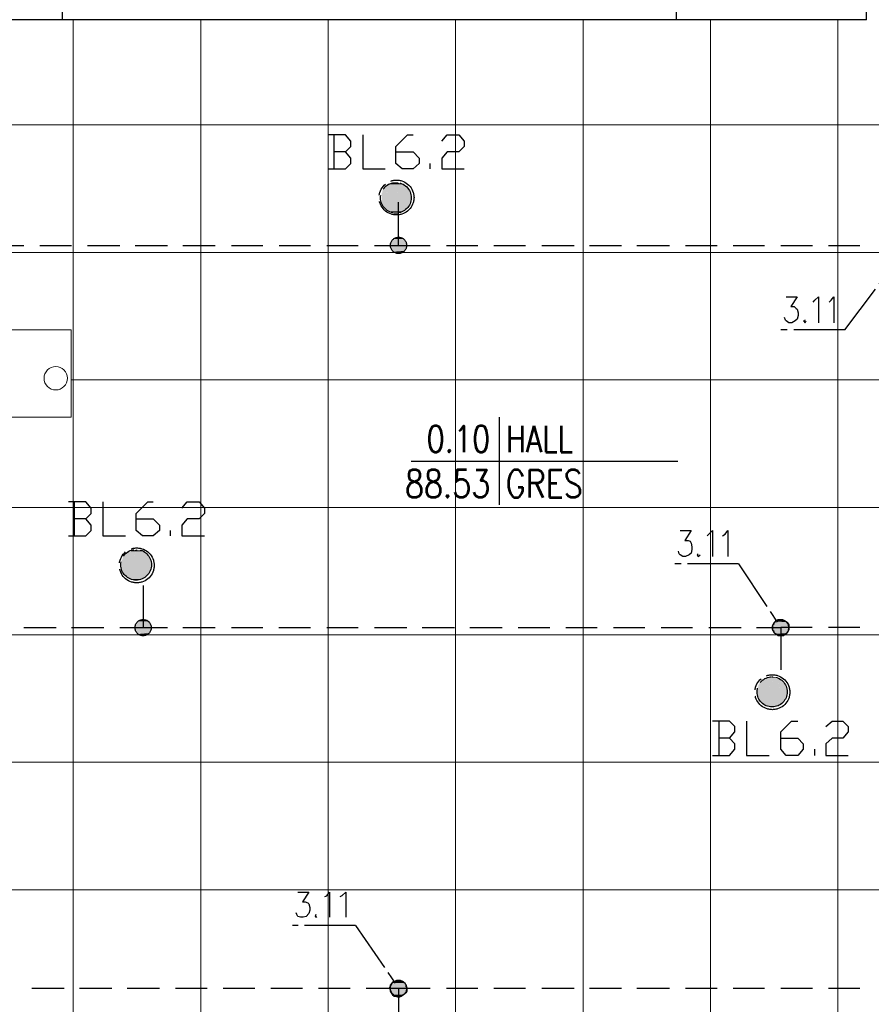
# Model space of a CAD drawing. Header units: millimetres. Extents: x 282377 to 1404227, y -783705 to 1038705.
# Tile 196 of 243: x 385786 to 386187, y 7533 to 7997. Entities that reach past the tile are written whole.
import ezdxf
from ezdxf.enums import TextEntityAlignment as Align

# ---------------------------------------------------------------- set-up
doc = ezdxf.new("R2010")
doc.units = ezdxf.units.MM
doc.linetypes.add('ACAD_ISO08W100', pattern=[36, 24, -3, 6, -3])
doc.layers.add('!!ELEKTRYKA', color=7, linetype='Continuous')
doc.styles.add('ROMANS', font='romans', dxfattribs={"width": 0.7})

# ---------------------------------------------------------------- blocks, each defined once
blk = doc.blocks.new('bikmet')
blk.add_line((0, 1.65), (0, -1.65))
at = {"style": 'ROMANS', "width": 0.8}
blk.add_attdef('NRPOM', text='', height=1, dxfattribs=at).set_placement((-0.333, 0.333), align=Align.RIGHT)
blk.add_attdef('NWAPOM', (0.25, 0.333), '', height=1, dxfattribs=at)
blk.add_attdef('RAREA', text='', height=1.042, dxfattribs=at).set_placement((-0.333, -0.333), align=Align.TOP_RIGHT)
blk.add_attdef('PODLOGA', text='', height=1.042, dxfattribs=at).set_placement((0.25, -0.333), align=Align.TOP_LEFT)

msp = doc.modelspace()

# ---------------------------------------------------------------- linework, layer by layer
at = {"layer": '!!ELEKTRYKA', "color": 252}
for p, q in [((386185.2, 7996.62), (386185.2, 8180.95)), ((385806.7, 7996.62), (385806.7, 8043.62)), ((386095.7, 7996.62), (386095.7, 8043.62)), ((386185.2, 7996.62), (385439.2, 7996.62))]:
    msp.add_line(p, q, dxfattribs=at)
at = {"layer": '!!ELEKTRYKA', "color": 252, "lineweight": 15, "ltscale": 15}
for p, q in [((385811.7, 7996.62), (385811.7, 7224.62)), ((385871.7, 7996.62), (385871.7, 7224.62)), ((385931.7, 7996.62), (385931.7, 7224.62)), ((385991.7, 7996.62), (385991.7, 7441.62)), ((386051.7, 7996.62), (386051.7, 7441.62)), ((386111.7, 7996.62), (386111.7, 7441.62)), ((386171.7, 7996.62), (386171.7, 7441.62)), ((385196.7, 7947.12), (386345.7, 7947.12)), ((385196.7, 7887.12), (386345.7, 7887.12)), ((385810.7, 7827.12), (386334.2, 7827.12)), ((385384.7, 7767.12), (386561.2, 7767.12)), ((385384.7, 7707.12), (386561.2, 7707.12)), ((385384.7, 7647.12), (386561.2, 7647.12)), ((385384.7, 7587.12), (386561.2, 7587.12))]:
    msp.add_line(p, q, dxfattribs=at)
at = {"layer": '!!ELEKTRYKA', "color": 252, "lineweight": 20}
for p, q in [((385750.7, 7850.62), (385810.7, 7850.62)), ((385810.7, 7809.62), (385810.7, 7850.62)), ((385750.7, 7809.62), (385810.7, 7809.62))]:
    msp.add_line(p, q, dxfattribs=at)
at = {"layer": '!!ELEKTRYKA', "color": 7}
msp.add_line((385970.78, 7788.91), (386096.3, 7788.91), dxfattribs=at)
at = {"layer": '!!ELEKTRYKA', "color": 5, "linetype": 'ACAD_ISO08W100', "lineweight": -3}
for points in [[(385939.89, 7934.44), (385942.46, 7936.99), (385942.46, 7939.53), (385939.89, 7942.49), (385931.88, 7942.49)], [(385934.43, 7942.49), (385934.43, 7926.4)], [(385947.96, 7942.49), (385947.96, 7926.4), (385958.52, 7926.4)], [(385963.62, 7934.45), (385971.68, 7934.45), (385974.63, 7931.48), (385974.63, 7928.94), (385971.68, 7926.4), (385966.57, 7926.4), (385963.62, 7928.94), (385963.62, 7936.98), (385969.12, 7942.49), (385971.68, 7942.49)], [(385985.22, 7939.53), (385987.77, 7942.49), (385993.26, 7942.49), (385995.81, 7939.53), (385995.81, 7936.98), (385993.26, 7934.45), (385987.77, 7934.45), (385985.22, 7931.48), (385985.22, 7926.4), (385995.81, 7926.4)], [(385931.88, 7926.4), (385939.89, 7926.4), (385942.46, 7928.94), (385942.46, 7931.48), (385939.89, 7934.44), (385934.44, 7934.44)], [(385979.77, 7926.4), (385979.77, 7928.93)], [(385953.48, 7890.42), (385964.89, 7890.42), (385964.89, 7910.74)], [(385773.56, 7890.42), (385788.37, 7890.42)], [(385795.98, 7890.42), (385810.79, 7890.42)], [(385818.46, 7890.42), (385833.68, 7890.42)], [(385840.88, 7890.42), (385856.1, 7890.42)], [(385863.3, 7890.42), (385878.52, 7890.42)], [(385886.19, 7890.42), (385901, 7890.42)], [(385908.61, 7890.42), (385923.42, 7890.42)], [(385931.03, 7890.42), (385945.84, 7890.42)], [(385964.93, 7890.41), (385979.73, 7890.41)], [(385987.39, 7890.41), (386002.19, 7890.41)], [(386009.79, 7890.41), (386024.65, 7890.41)], [(386032.25, 7890.41), (386047.51, 7890.41)], [(386054.71, 7890.41), (386069.9, 7890.41)], [(386077.11, 7890.41), (386092.36, 7890.41)], [(386099.96, 7890.41), (386114.83, 7890.41)], [(386122.42, 7890.41), (386137.22, 7890.41)], [(386144.88, 7890.41), (386159.68, 7890.41)], [(386167.28, 7890.41), (386182.08, 7890.41)], [(386174.92, 7850.62), (386204.96, 7890.41)], [(386147.39, 7866.28), (386152.48, 7866.28), (386149.52, 7861.62), (386151.19, 7861.62), (386152.03, 7860.78), (386152.48, 7860.35), (386152.93, 7858.66), (386152.93, 7857.39), (386152.48, 7855.7), (386151.64, 7854.85), (386149.97, 7854.01), (386148.68, 7854.01), (386147.39, 7854.85), (386147.01, 7855.28), (386146.56, 7856.54)], [(386160.08, 7863.74), (386160.92, 7864.59), (386162.65, 7866.28), (386162.65, 7854.01)], [(386167.67, 7863.75), (386168.51, 7864.59), (386169.79, 7866.29), (386169.79, 7854.01)], [(386156.29, 7855.27), (386155.46, 7854.85), (386156.29, 7854), (386156.74, 7854.85)], [(386174.9, 7850.62), (386144.83, 7850.62)], [(385817.57, 7761.72), (385820.1, 7764.26), (385820.1, 7766.8), (385817.57, 7769.77), (385809.53, 7769.77)], [(385812.09, 7769.76), (385812.09, 7753.68)], [(385825.61, 7769.76), (385825.61, 7753.68), (385836.23, 7753.68)], [(385841.28, 7761.72), (385849.29, 7761.72), (385852.27, 7758.76), (385852.27, 7756.22), (385849.29, 7753.68), (385844.26, 7753.68), (385841.28, 7756.22), (385841.28, 7764.26), (385846.77, 7769.77), (385849.29, 7769.77)], [(385862.88, 7766.8), (385865.39, 7769.77), (385870.94, 7769.77), (385873.45, 7766.8), (385873.45, 7764.26), (385870.94, 7761.72), (385865.39, 7761.72), (385862.88, 7758.76), (385862.88, 7753.67), (385873.45, 7753.67)], [(385809.53, 7753.68), (385817.57, 7753.68), (385820.1, 7756.21), (385820.1, 7758.76), (385817.57, 7761.72), (385812.06, 7761.72)], [(385857.42, 7753.67), (385857.42, 7756.21)], [(386097.44, 7756.22), (386102.55, 7756.22), (386099.57, 7751.56), (386101.25, 7751.56), (386102.09, 7751.13), (386102.55, 7750.28), (386102.93, 7748.59), (386102.93, 7747.32), (386102.55, 7745.63), (386101.71, 7744.78), (386099.96, 7743.93), (386098.73, 7743.93), (386097.44, 7744.78), (386097.05, 7745.21), (386096.6, 7746.48)], [(386110.12, 7753.68), (386110.96, 7754.52), (386112.64, 7756.22), (386112.64, 7743.94)], [(386117.3, 7753.68), (386118.59, 7754.53), (386119.81, 7756.22), (386119.81, 7743.94)], [(386105.95, 7745.2), (386105.5, 7744.78), (386105.95, 7743.93), (386106.79, 7744.78)], [(386124.95, 7740.55), (386094.87, 7740.55)], [(386124.96, 7740.55), (386144.82, 7710.49)], [(385833.69, 7710.49), (385844.69, 7710.49), (385844.69, 7730.39)], [(385788.36, 7710.49), (385803.65, 7710.49)], [(385810.85, 7710.49), (385826.07, 7710.49)], [(385844.66, 7710.5), (385856.11, 7710.5)], [(385863.27, 7710.5), (385878.5, 7710.5)], [(385886.18, 7710.5), (385900.95, 7710.5)], [(385908.56, 7710.5), (385923.4, 7710.5)], [(385931.01, 7710.5), (385945.84, 7710.5)], [(385953.46, 7710.5), (385968.69, 7710.5)], [(385975.91, 7710.5), (385991.14, 7710.5)], [(385998.36, 7710.5), (386013.59, 7710.5)], [(386021.2, 7710.5), (386036.04, 7710.5)], [(386043.65, 7710.5), (386058.42, 7710.5)], [(386066.04, 7710.5), (386080.87, 7710.5)], [(386088.48, 7710.5), (386103.32, 7710.5)], [(386110.93, 7710.5), (386126.16, 7710.5)], [(386133.44, 7710.49), (386144.85, 7710.49), (386144.85, 7690.59)], [(386159.64, 7710.5), (386144.83, 7710.5)], [(386182.1, 7710.5), (386167.26, 7710.5)], [(386120.75, 7658.42), (386123.26, 7661.38), (386123.26, 7663.93), (386120.75, 7666.47), (386112.67, 7666.47)], [(386115.64, 7666.47), (386115.64, 7650.38)], [(386128.75, 7666.47), (386128.75, 7650.38), (386139.33, 7650.38)], [(386144.83, 7658.43), (386152.88, 7658.43), (386155.39, 7655.88), (386155.39, 7653.35), (386152.88, 7650.38), (386147.34, 7650.38), (386144.83, 7653.35), (386144.83, 7661.39), (386149.92, 7666.47), (386152.88, 7666.47)], [(386166.01, 7663.93), (386168.97, 7666.46), (386174.05, 7666.46), (386176.62, 7663.93), (386176.62, 7661.38), (386174.05, 7658.42), (386168.97, 7658.42), (386166.01, 7655.88), (386166.01, 7650.38), (386176.62, 7650.38)], [(386112.67, 7650.38), (386120.75, 7650.38), (386123.26, 7653.34), (386123.26, 7655.88), (386120.75, 7658.42), (386115.64, 7658.42)], [(386160.91, 7650.38), (386160.91, 7653.34)], [(385917.49, 7586.03), (385922.55, 7586.03), (385919.59, 7581.38), (385920.84, 7581.38), (385922.16, 7580.96), (385922.55, 7580.53), (385923.01, 7578.84), (385923.01, 7577.57), (385922.55, 7575.87), (385921.3, 7574.6), (385919.99, 7574.18), (385918.74, 7574.18), (385917.49, 7574.6), (385917.03, 7575.45), (385916.63, 7576.3)], [(385930.22, 7583.91), (385931.08, 7584.33), (385932.33, 7586.03), (385932.33, 7574.18)], [(385937.4, 7583.91), (385938.25, 7584.34), (385939.96, 7586.03), (385939.96, 7574.18)], [(385925.93, 7575.45), (385925.53, 7574.6), (385925.93, 7574.18), (385926.39, 7574.6)], [(385944.58, 7570.37), (385914.97, 7570.37)], [(385944.58, 7570.37), (385964.92, 7540.74)], [(385792.19, 7540.74), (385807.43, 7540.74)], [(385814.58, 7540.74), (385829.81, 7540.74)], [(385837.03, 7540.74), (385852.26, 7540.74)], [(385859.88, 7540.74), (385874.71, 7540.74)], [(385882.33, 7540.74), (385897.17, 7540.74)], [(385904.78, 7540.74), (385919.62, 7540.74)], [(385927.23, 7540.74), (385942, 7540.74)], [(385949.68, 7540.73), (385964.9, 7540.73), (385964.9, 7529.3)], [(385964.93, 7540.73), (385979.73, 7540.73)], [(385987.39, 7540.73), (386002.19, 7540.73)], [(386009.79, 7540.73), (386024.65, 7540.73)], [(386032.25, 7540.73), (386047.51, 7540.73)], [(386054.71, 7540.73), (386069.9, 7540.73)], [(386077.11, 7540.73), (386092.36, 7540.73)], [(386099.96, 7540.73), (386114.83, 7540.73)], [(386122.42, 7540.73), (386137.22, 7540.73)], [(386144.88, 7540.73), (386159.68, 7540.73)], [(386167.28, 7540.73), (386182.08, 7540.73)]]:
    msp.add_lwpolyline(points, dxfattribs=at)
for points in [[(386147.41, 7707.53), (386146.51, 7707.11), (386146.12, 7706.68), (386145.29, 7706.68), (386144.45, 7706.68), (386143.55, 7706.68), (386143.16, 7707.11), (386142.32, 7707.53), (386141.87, 7707.95), (386141.49, 7708.8), (386141.03, 7709.22), (386141.03, 7710.07), (386141.03, 7710.91), (386141.03, 7711.76), (386141.49, 7712.19), (386141.87, 7713.03), (386142.32, 7713.46), (386142.71, 7713.88), (386143.55, 7714.3), (386144.45, 7714.3), (386145.29, 7714.3), (386145.67, 7714.3), (386146.51, 7713.88), (386147.41, 7713.46), (386147.8, 7713.03), (386148.25, 7712.61), (386148.63, 7711.76), (386148.63, 7710.91), (386148.63, 7710.07), (386148.63, 7709.65), (386148.25, 7708.8), (386147.8, 7707.95)], [(385967.4, 7537.77), (385966.55, 7537.35), (385966.16, 7536.93), (385965.31, 7536.5), (385964.46, 7536.5), (385963.6, 7536.93), (385962.75, 7536.93), (385962.36, 7537.35), (385961.9, 7538.2), (385961.51, 7538.62), (385961.05, 7539.46), (385961.05, 7539.89), (385960.66, 7540.73), (385961.05, 7541.59), (385961.05, 7542.43), (385961.51, 7542.85), (385962.36, 7543.7), (385962.75, 7544.12), (385963.6, 7544.12), (385964.46, 7544.55), (385964.91, 7544.55), (385965.77, 7544.12), (385966.55, 7544.12), (385967.01, 7543.7), (385967.86, 7543.28), (385968.25, 7542.43), (385968.25, 7541.59), (385968.71, 7541.16), (385968.71, 7540.31), (385968.71, 7539.46), (385968.25, 7538.62), (385967.86, 7538.2)]]:
    msp.add_lwpolyline(points, close=True, dxfattribs=at)
for centre, radius in [((385963.91, 7912.96), 8.22), ((385963.6, 7912.83), 7.22), ((385964.84, 7890.43), 3.83), ((385964.84, 7890.43), 3.83), ((385841.58, 7739.8), 8.21), ((385841.28, 7740.1), 7.22), ((385844.57, 7710.5), 3.82), ((385844.57, 7710.5), 3.82), ((386144.72, 7710.5), 3.82), ((386144.72, 7710.5), 3.82), ((386140.84, 7680.11), 8.22), ((386140.75, 7680.26), 7.09), ((385964.84, 7540.74), 3.83), ((385964.84, 7540.74), 3.83)]:
    msp.add_circle(centre, radius, dxfattribs=at)
at = {"layer": '!!ELEKTRYKA', "color": 252, "linetype": 'Continuous', "lineweight": 20, "ltscale": 25}
msp.add_circle((385803.43, 7827.9), 5.5, dxfattribs=at)
at = {"layer": '!!ELEKTRYKA', "color": 5, "linetype": 'ACAD_ISO08W100', "lineweight": -3}
for points in [[(385957.67, 7916.67), (385969.99, 7916.24), (385957.27, 7916.24)], [(385957.27, 7916.24), (385970.38, 7915.4), (385957.27, 7915.4)], [(385957.27, 7916.24), (385969.99, 7916.24), (385970.38, 7915.4)], [(385958.15, 7917.08), (385970.01, 7916.66), (385957.76, 7916.66)], [(385957.76, 7916.66), (385970.01, 7916.66), (385970.01, 7916.24)], [(385958.56, 7917.93), (385969.57, 7917.08), (385958.17, 7917.08)], [(385958.17, 7917.08), (385969.57, 7917.08), (385970.03, 7916.66)], [(385958.98, 7918.36), (385969.2, 7917.93), (385958.59, 7917.93)], [(385958.59, 7917.93), (385969.2, 7917.93), (385969.59, 7917.08)], [(385959.85, 7918.78), (385968.3, 7918.35), (385959, 7918.35)], [(385959, 7918.35), (385968.3, 7918.35), (385969.16, 7917.93)], [(385960.22, 7919.21), (385967.89, 7918.78), (385959.83, 7918.78)], [(385959.83, 7918.78), (385967.89, 7918.78), (385968.28, 7918.36)], [(385960.24, 7919.2), (385967.45, 7919.2), (385967.84, 7918.79)], [(385961.53, 7919.62), (385966.64, 7919.2), (385961.14, 7919.2)], [(385961.55, 7919.62), (385966.2, 7919.62), (385966.66, 7919.2)], [(385962.77, 7920.05), (385965.33, 7919.63), (385962.38, 7919.63)], [(385962.79, 7920.05), (385964.5, 7920.05), (385965.35, 7919.63)], [(385957.25, 7915.39), (385970.82, 7914.97), (385956.86, 7914.97)], [(385956.86, 7914.97), (385970.82, 7914.13), (385956.86, 7914.13)], [(385956.86, 7914.97), (385970.82, 7914.97), (385970.82, 7914.13)], [(385956.86, 7914.13), (385970.82, 7913.28), (385956.86, 7913.28)], [(385956.86, 7914.13), (385970.82, 7914.13), (385970.82, 7913.28)], [(385956.86, 7913.28), (385970.82, 7912.86), (385956.86, 7912.86)], [(385956.86, 7913.28), (385970.82, 7913.28), (385970.82, 7912.86)], [(385956.86, 7912.86), (385970.82, 7912.01), (385956.86, 7912.01)], [(385956.86, 7912.86), (385970.82, 7912.86), (385970.82, 7912.01)], [(385956.86, 7912.01), (385970.82, 7911.58), (385956.86, 7911.58)], [(385956.86, 7912.01), (385970.82, 7912.01), (385970.82, 7911.58)], [(385956.86, 7911.58), (385970.82, 7910.74), (385956.86, 7910.74)], [(385956.86, 7911.58), (385970.82, 7911.58), (385970.82, 7910.74)], [(385957.27, 7915.4), (385970.38, 7915.4), (385970.84, 7914.97)], [(385956.86, 7910.74), (385970.43, 7910.31), (385957.25, 7910.31)], [(385956.86, 7910.74), (385970.82, 7910.74), (385970.43, 7910.31)], [(385957.27, 7910.32), (385969.99, 7909.47), (385957.27, 7909.47)], [(385957.27, 7910.32), (385970.38, 7910.32), (385969.99, 7909.47)], [(385957.27, 7909.47), (385969.99, 7909.05), (385957.67, 7909.05)], [(385957.27, 7909.47), (385969.99, 7909.47), (385969.99, 7909.05)], [(385957.76, 7909.04), (385969.62, 7908.19), (385958.15, 7908.19)], [(385957.76, 7909.04), (385970.01, 7909.04), (385969.62, 7908.19)], [(385958.17, 7908.19), (385969.18, 7907.77), (385958.56, 7907.77)], [(385958.17, 7908.19), (385969.57, 7908.19), (385969.18, 7907.77)], [(385958.59, 7907.77), (385968.35, 7907.35), (385958.98, 7907.35)], [(385958.59, 7907.77), (385969.2, 7907.77), (385968.35, 7907.35)], [(385959, 7907.35), (385967.91, 7906.93), (385959.85, 7906.93)], [(385959, 7907.35), (385968.3, 7907.35), (385967.91, 7906.93)], [(385959.83, 7906.93), (385967.43, 7906.5), (385960.22, 7906.5)], [(385959.83, 7906.93), (385967.89, 7906.93), (385967.43, 7906.5)], [(385961.14, 7906.49), (385966.25, 7906.08), (385961.53, 7906.08)], [(385961.14, 7906.49), (385966.64, 7906.49), (385966.25, 7906.08)], [(385961.55, 7906.07), (385965.35, 7905.65), (385962.4, 7905.65)], [(385961.55, 7906.07), (385966.2, 7906.07), (385965.35, 7905.65)], [(385967.89, 7892.95), (385961.14, 7892.1), (385968.34, 7892.1)], [(385967.89, 7892.95), (385961.53, 7892.95), (385961.14, 7892.1)], [(385967.45, 7893.37), (385961.55, 7892.95), (385967.91, 7892.95)], [(385967.45, 7893.37), (385961.95, 7893.37), (385961.55, 7892.95)], [(385967.08, 7893.8), (385961.97, 7893.38), (385967.47, 7893.38)], [(385967.08, 7893.8), (385962.82, 7893.8), (385961.97, 7893.38)], [(385966.2, 7894.23), (385962.79, 7893.8), (385967.05, 7893.8)], [(385966.2, 7894.23), (385963.19, 7894.23), (385962.79, 7893.8)], [(385968.71, 7891.27), (385960.66, 7890.84), (385968.71, 7890.84)], [(385968.71, 7891.27), (385961.05, 7891.27), (385960.66, 7890.84)], [(385968.71, 7890.84), (385960.66, 7890.84), (385961.05, 7890)], [(385968.34, 7892.1), (385961.14, 7891.26), (385968.74, 7891.26)], [(385968.34, 7892.1), (385961.14, 7892.1), (385961.14, 7891.26)], [(385968.74, 7890.83), (385961.14, 7889.99), (385968.74, 7889.99)], [(385968.74, 7889.99), (385961.14, 7889.14), (385968.34, 7889.14)], [(385968.74, 7889.99), (385961.14, 7889.99), (385961.14, 7889.14)], [(385968.34, 7889.14), (385961.14, 7889.14), (385961.53, 7888.72)], [(385968.3, 7889.14), (385961.55, 7888.72), (385968.3, 7888.72)], [(385968.3, 7888.72), (385961.55, 7888.72), (385961.95, 7887.87)], [(385968.32, 7888.72), (385961.97, 7887.88), (385967.86, 7887.88)], [(385967.86, 7887.88), (385961.97, 7887.88), (385962.36, 7887.45)], [(385967.88, 7887.87), (385962.38, 7887.45), (385967.03, 7887.45)], [(385967.03, 7887.45), (385962.38, 7887.45), (385962.77, 7887.03)], [(385967.05, 7887.45), (385962.79, 7887.03), (385966.59, 7887.03)], [(385966.59, 7887.03), (385962.79, 7887.03), (385963.65, 7886.6)], [(385966.57, 7887.03), (385963.62, 7886.61), (385965.72, 7886.61)], [(385836.22, 7744.78), (385847.22, 7744.36), (385835.83, 7744.36)], [(385836.64, 7745.63), (385846.84, 7744.79), (385836.24, 7744.79)], [(385836.24, 7744.79), (385846.84, 7744.79), (385847.24, 7744.36)], [(385837.52, 7746.05), (385846, 7745.63), (385836.65, 7745.63)], [(385836.65, 7745.63), (385846, 7745.63), (385846.79, 7744.78)], [(385837.48, 7746.06), (385845.5, 7746.06), (385845.96, 7745.63)], [(385838.76, 7746.48), (385845.12, 7746.05), (385837.9, 7746.05)], [(385839.19, 7746.9), (385844.29, 7746.47), (385838.79, 7746.47)], [(385838.79, 7746.47), (385844.29, 7746.47), (385845.15, 7746.05)], [(385839.21, 7746.9), (385843.84, 7746.9), (385844.31, 7746.47)], [(385841.71, 7747.33), (385842.17, 7746.9), (385840.45, 7746.9)], [(385834.91, 7742.67), (385848.5, 7742.25), (385834.51, 7742.25)], [(385834.51, 7742.25), (385848.5, 7741.4), (385834.51, 7741.4)], [(385834.51, 7742.25), (385848.5, 7742.25), (385848.5, 7741.4)], [(385834.51, 7741.4), (385848.5, 7740.56), (385834.51, 7740.56)], [(385834.51, 7741.4), (385848.5, 7741.4), (385848.5, 7740.56)], [(385834.51, 7740.56), (385848.5, 7740.13), (385834.51, 7740.13)], [(385834.51, 7740.56), (385848.5, 7740.56), (385848.5, 7740.13)], [(385834.51, 7740.13), (385848.5, 7739.28), (385834.51, 7739.28)], [(385834.51, 7740.13), (385848.5, 7740.13), (385848.5, 7739.28)], [(385835.33, 7743.94), (385847.65, 7743.52), (385834.93, 7743.52)], [(385834.93, 7743.52), (385848.05, 7742.67), (385834.93, 7742.67)], [(385834.93, 7743.52), (385847.65, 7743.52), (385848.05, 7742.67)], [(385834.93, 7742.67), (385848.05, 7742.67), (385848.45, 7742.24)], [(385835.74, 7744.37), (385847.6, 7743.94), (385835.34, 7743.94)], [(385835.34, 7743.94), (385847.6, 7743.94), (385847.6, 7743.52)], [(385835.83, 7744.36), (385847.22, 7744.36), (385847.69, 7743.93)], [(385834.51, 7739.28), (385848.5, 7738.86), (385834.51, 7738.86)], [(385834.51, 7739.28), (385848.5, 7739.28), (385848.5, 7738.86)], [(385834.51, 7738.86), (385848.5, 7738.01), (385834.51, 7738.01)], [(385834.51, 7738.86), (385848.5, 7738.86), (385848.5, 7738.01)], [(385834.51, 7738.01), (385848.04, 7737.17), (385834.91, 7737.17)], [(385834.51, 7738.01), (385848.5, 7738.01), (385848.04, 7737.17)], [(385834.93, 7737.17), (385847.65, 7736.74), (385834.93, 7736.74)], [(385834.93, 7737.17), (385848.05, 7737.17), (385847.65, 7736.74)], [(385834.93, 7736.74), (385847.65, 7736.32), (385835.33, 7736.32)], [(385834.93, 7736.74), (385847.65, 7736.74), (385847.65, 7736.32)], [(385835.34, 7736.32), (385847.21, 7735.48), (385835.74, 7735.48)], [(385835.34, 7736.32), (385847.6, 7736.32), (385847.21, 7735.48)], [(385835.83, 7735.47), (385846.83, 7735.04), (385836.22, 7735.04)], [(385835.83, 7735.47), (385847.22, 7735.47), (385846.83, 7735.04)], [(385836.24, 7735.04), (385845.98, 7734.62), (385836.64, 7734.62)], [(385836.24, 7735.04), (385846.84, 7735.04), (385845.98, 7734.62)], [(385836.65, 7734.63), (385845.53, 7734.2), (385837.52, 7734.2)], [(385836.65, 7734.63), (385846, 7734.63), (385845.53, 7734.2)], [(385837.48, 7734.2), (385845.1, 7733.78), (385837.88, 7733.78)], [(385837.48, 7734.2), (385845.5, 7734.2), (385845.1, 7733.78)], [(385837.9, 7733.78), (385844.26, 7733.36), (385838.76, 7733.36)], [(385837.9, 7733.78), (385845.12, 7733.78), (385844.26, 7733.36)], [(385839.21, 7733.35), (385843.05, 7732.93), (385840.07, 7732.93)], [(385839.21, 7733.35), (385843.84, 7733.35), (385843.05, 7732.93)], [(385848.48, 7712.19), (385840.86, 7711.34), (385848.48, 7711.34)], [(385848.48, 7712.19), (385841.26, 7712.19), (385840.86, 7711.34)], [(385848.03, 7712.61), (385841.28, 7712.19), (385848.5, 7712.19)], [(385848.03, 7712.61), (385841.67, 7712.61), (385841.28, 7712.19)], [(385847.66, 7713.45), (385841.76, 7712.6), (385848.12, 7712.6)], [(385847.66, 7713.45), (385842.16, 7713.45), (385841.76, 7712.6)], [(385846.81, 7713.88), (385842.17, 7713.45), (385847.67, 7713.45)], [(385846.81, 7713.88), (385842.57, 7713.88), (385842.17, 7713.45)], [(385846.43, 7714.3), (385842.59, 7713.88), (385846.83, 7713.88)], [(385846.43, 7714.3), (385843.45, 7714.3), (385842.59, 7713.88)], [(386147.8, 7712.61), (386141.03, 7712.19), (386148.25, 7712.19)], [(386147.8, 7712.61), (386141.49, 7712.61), (386141.03, 7712.19)], [(386141.49, 7712.61), (386148.63, 7711.76), (386141.03, 7711.76)], [(386148.25, 7712.19), (386141.03, 7711.34), (386148.63, 7711.34)], [(386148.25, 7712.19), (386141.03, 7712.19), (386141.03, 7711.34)], [(386147.37, 7713.46), (386141.45, 7712.61), (386147.82, 7712.61)], [(386147.37, 7713.46), (386141.9, 7713.46), (386141.45, 7712.61)], [(386141.9, 7713.04), (386148.21, 7712.61), (386141.45, 7712.61)], [(386141.45, 7712.61), (386148.21, 7712.61), (386148.66, 7711.76)], [(386146.95, 7713.88), (386141.86, 7713.46), (386147.34, 7713.46)], [(386146.95, 7713.88), (386142.7, 7713.88), (386141.86, 7713.46)], [(386142.31, 7713.46), (386147.79, 7713.03), (386141.86, 7713.03)], [(386141.86, 7713.03), (386147.79, 7713.03), (386148.24, 7712.62)], [(386143.11, 7713.88), (386147.36, 7713.46), (386142.28, 7713.46)], [(386142.28, 7713.46), (386147.36, 7713.46), (386147.75, 7713.04)], [(386146.1, 7714.31), (386142.69, 7713.89), (386146.94, 7713.89)], [(386146.1, 7714.31), (386143.14, 7714.31), (386142.69, 7713.89)], [(386143.62, 7714.3), (386146.59, 7713.88), (386143.17, 7713.88)], [(386143.17, 7713.88), (386146.59, 7713.88), (386147.42, 7713.46)], [(386143.59, 7714.3), (386145.71, 7714.3), (386146.55, 7713.88)], [(385848.48, 7711.34), (385840.86, 7710.92), (385848.48, 7710.92)], [(385848.48, 7711.34), (385840.86, 7711.34), (385840.86, 7710.92)], [(385848.48, 7710.92), (385840.86, 7710.08), (385848.48, 7710.08)], [(385848.48, 7710.92), (385840.86, 7710.92), (385840.86, 7710.08)], [(385848.48, 7710.08), (385840.86, 7710.08), (385841.26, 7709.23)], [(385848.5, 7710.08), (385841.28, 7709.23), (385848.5, 7709.23)], [(385848.5, 7709.23), (385841.28, 7708.38), (385848.03, 7708.38)], [(385848.5, 7709.23), (385841.28, 7709.23), (385841.28, 7708.38)], [(385848.03, 7708.38), (385841.28, 7708.38), (385841.67, 7707.96)], [(385848.12, 7708.37), (385841.76, 7707.95), (385847.66, 7707.95)], [(385847.66, 7707.95), (385841.76, 7707.95), (385842.62, 7707.52)], [(385847.69, 7707.95), (385842.59, 7707.53), (385847.22, 7707.53)], [(386141.03, 7711.76), (386148.63, 7710.91), (386141.03, 7710.91)], [(386141.03, 7711.76), (386148.63, 7711.76), (386148.63, 7710.91)], [(386148.63, 7711.34), (386141.03, 7710.91), (386148.63, 7710.91)], [(386148.63, 7711.34), (386141.03, 7711.34), (386141.03, 7710.91)], [(386148.63, 7710.91), (386141.03, 7710.07), (386148.63, 7710.07)], [(386148.63, 7710.91), (386141.03, 7710.91), (386141.03, 7710.07)], [(386141.03, 7710.91), (386148.63, 7710.5), (386141.03, 7710.5)], [(386141.03, 7710.91), (386148.63, 7710.91), (386148.63, 7710.5)], [(386141.03, 7710.5), (386148.63, 7709.65), (386141.03, 7709.65)], [(386141.03, 7710.5), (386148.63, 7710.5), (386148.63, 7709.65)], [(386148.63, 7710.07), (386141.03, 7709.22), (386148.63, 7709.22)], [(386148.63, 7710.07), (386141.03, 7710.07), (386141.03, 7709.22)], [(386141.03, 7709.65), (386148.25, 7708.8), (386141.03, 7708.8)], [(386141.03, 7709.65), (386148.63, 7709.65), (386148.25, 7708.8)], [(386148.63, 7709.22), (386141.03, 7709.22), (386141.49, 7708.38)], [(386141.03, 7708.8), (386147.8, 7708.38), (386141.49, 7708.38)], [(386141.03, 7708.8), (386148.25, 7708.8), (386147.8, 7708.38)], [(386148.66, 7709.22), (386141.45, 7708.38), (386148.21, 7708.38)], [(386148.21, 7708.38), (386141.45, 7708.38), (386141.9, 7707.96)], [(386141.45, 7708.38), (386147.37, 7707.53), (386141.9, 7707.53)], [(386141.45, 7708.38), (386147.82, 7708.38), (386147.37, 7707.53)], [(386148.24, 7708.38), (386141.86, 7707.95), (386147.79, 7707.95)], [(386147.79, 7707.95), (386141.86, 7707.95), (386142.31, 7707.53)], [(386147.75, 7707.96), (386142.28, 7707.53), (386147.36, 7707.53)], [(385847.22, 7707.53), (385842.59, 7707.53), (385842.99, 7707.11)], [(385847.24, 7707.53), (385843, 7707.11), (385846.38, 7707.11)], [(385846.38, 7707.11), (385843, 7707.11), (385843.86, 7706.68)], [(385846.35, 7707.11), (385843.83, 7706.69), (385845.95, 7706.69)], [(386141.86, 7707.53), (386146.95, 7707.11), (386142.7, 7707.11)], [(386141.86, 7707.53), (386147.34, 7707.53), (386146.95, 7707.11)], [(386147.36, 7707.53), (386142.28, 7707.53), (386143.11, 7707.11)], [(386147.42, 7707.52), (386143.17, 7707.11), (386146.59, 7707.11)], [(386146.59, 7707.11), (386143.17, 7707.11), (386143.62, 7706.68)], [(386143.17, 7707.11), (386145.69, 7706.68), (386144.01, 7706.68)], [(386143.17, 7707.11), (386146.14, 7707.11), (386145.69, 7706.68)], [(386146.55, 7707.1), (386143.59, 7706.68), (386145.71, 7706.68)], [(386135.14, 7684.67), (386146.99, 7684.24), (386134.69, 7684.24)], [(386135.55, 7685.09), (386146.51, 7684.67), (386135.1, 7684.67)], [(386135.1, 7684.67), (386146.51, 7684.67), (386146.96, 7684.25)], [(386135.97, 7685.52), (386146.08, 7685.09), (386135.51, 7685.09)], [(386135.51, 7685.09), (386146.08, 7685.09), (386146.53, 7684.67)], [(386136.77, 7685.94), (386145.27, 7685.52), (386135.93, 7685.52)], [(386135.93, 7685.52), (386145.27, 7685.52), (386146.11, 7685.1)], [(386137.28, 7686.36), (386144.88, 7685.94), (386136.83, 7685.94)], [(386136.83, 7685.94), (386144.88, 7685.94), (386145.27, 7685.51)], [(386137.69, 7686.79), (386144.46, 7686.36), (386137.24, 7686.36)], [(386137.24, 7686.36), (386144.46, 7686.36), (386144.84, 7685.93)], [(386138.49, 7687.21), (386143.58, 7686.78), (386137.65, 7686.78)], [(386137.65, 7686.78), (386143.58, 7686.78), (386144.42, 7686.36)], [(386138.48, 7687.21), (386143.12, 7687.21), (386143.57, 7686.79)], [(386141.08, 7687.63), (386141.47, 7687.21), (386139.79, 7687.21)], [(386134.31, 7682.97), (386147.39, 7682.13), (386133.86, 7682.13)], [(386133.86, 7682.13), (386147.84, 7681.7), (386133.86, 7681.7)], [(386133.86, 7682.13), (386147.39, 7682.13), (386147.84, 7681.7)], [(386133.86, 7681.7), (386147.84, 7680.86), (386133.86, 7680.86)], [(386133.86, 7681.7), (386147.84, 7681.7), (386147.84, 7680.86)], [(386133.86, 7680.86), (386147.84, 7680.43), (386133.86, 7680.43)], [(386133.86, 7680.86), (386147.84, 7680.86), (386147.84, 7680.43)], [(386133.86, 7680.43), (386147.84, 7679.59), (386133.86, 7679.59)], [(386133.86, 7680.43), (386147.84, 7680.43), (386147.84, 7679.59)], [(386134.72, 7684.25), (386146.97, 7683.4), (386134.27, 7683.4)], [(386134.27, 7683.4), (386147.42, 7682.98), (386134.27, 7682.98)], [(386134.27, 7683.4), (386146.97, 7683.4), (386147.42, 7682.98)], [(386134.27, 7682.98), (386147.42, 7682.98), (386147.42, 7682.13)], [(386134.69, 7684.24), (386146.99, 7684.24), (386146.99, 7683.4)], [(386133.86, 7679.59), (386147.84, 7678.74), (386133.86, 7678.74)], [(386133.86, 7679.59), (386147.84, 7679.59), (386147.84, 7678.74)], [(386133.86, 7678.74), (386147.39, 7678.32), (386133.86, 7678.32)], [(386133.86, 7678.74), (386147.84, 7678.74), (386147.39, 7678.32)], [(386133.86, 7678.32), (386147.39, 7677.47), (386134.31, 7677.47)], [(386133.86, 7678.32), (386147.39, 7678.32), (386147.39, 7677.47)], [(386134.27, 7677.47), (386146.97, 7677.05), (386134.27, 7677.05)], [(386134.27, 7677.47), (386147.42, 7677.47), (386146.97, 7677.05)], [(386134.27, 7677.05), (386146.97, 7676.62), (386134.72, 7676.62)], [(386134.27, 7677.05), (386146.97, 7677.05), (386146.97, 7676.62)], [(386134.69, 7676.63), (386146.54, 7675.78), (386135.14, 7675.78)], [(386134.69, 7676.63), (386146.99, 7676.63), (386146.54, 7675.78)], [(386135.1, 7675.78), (386146.12, 7675.36), (386135.55, 7675.36)], [(386135.1, 7675.78), (386146.51, 7675.78), (386146.12, 7675.36)], [(386135.51, 7675.36), (386145.24, 7674.94), (386135.97, 7674.94)], [(386135.51, 7675.36), (386146.08, 7675.36), (386145.24, 7674.94)], [(386135.93, 7674.94), (386144.82, 7674.51), (386136.77, 7674.51)], [(386135.93, 7674.94), (386145.27, 7674.94), (386144.82, 7674.51)], [(386136.83, 7674.51), (386144.43, 7674.08), (386137.28, 7674.08)], [(386136.83, 7674.51), (386144.88, 7674.51), (386144.43, 7674.08)], [(386137.24, 7674.09), (386143.62, 7673.66), (386137.69, 7673.66)], [(386137.24, 7674.09), (386144.46, 7674.09), (386143.62, 7673.66)], [(386138.48, 7673.67), (386142.28, 7673.24), (386139.32, 7673.24)], [(386138.48, 7673.67), (386143.12, 7673.67), (386142.28, 7673.24)], [(385968.71, 7541.59), (385960.66, 7540.73), (385968.71, 7540.73)], [(385968.71, 7541.59), (385961.05, 7541.59), (385960.66, 7540.73)], [(385961.05, 7541.16), (385968.71, 7540.31), (385960.66, 7540.31)], [(385968.71, 7540.73), (385960.66, 7540.73), (385961.05, 7539.89)], [(385967.89, 7542.85), (385961.14, 7542), (385968.34, 7542)], [(385967.89, 7542.85), (385961.53, 7542.85), (385961.14, 7542)], [(385961.53, 7542.42), (385968.34, 7542), (385961.14, 7542)], [(385968.34, 7542), (385961.14, 7541.58), (385968.74, 7541.58)], [(385968.34, 7542), (385961.14, 7542), (385961.14, 7541.58)], [(385961.14, 7542), (385968.74, 7541.15), (385961.14, 7541.15)], [(385961.14, 7542), (385968.34, 7542), (385968.74, 7541.15)], [(385961.14, 7541.15), (385968.74, 7541.15), (385968.74, 7540.31)], [(385968.74, 7540.73), (385961.14, 7539.88), (385968.74, 7539.88)], [(385967.45, 7543.27), (385961.55, 7542.85), (385967.91, 7542.85)], [(385967.45, 7543.27), (385961.95, 7543.27), (385961.55, 7542.85)], [(385961.95, 7543.27), (385968.3, 7542.42), (385961.55, 7542.42)], [(385961.55, 7542.42), (385968.3, 7542.42), (385968.3, 7542)], [(385967.08, 7543.69), (385961.97, 7543.27), (385967.47, 7543.27)], [(385967.08, 7543.69), (385962.82, 7543.69), (385961.97, 7543.27)], [(385962.36, 7543.69), (385967.86, 7543.27), (385961.97, 7543.27)], [(385961.97, 7543.27), (385967.86, 7543.27), (385968.32, 7542.43)], [(385962.77, 7544.12), (385967.03, 7543.7), (385962.38, 7543.7)], [(385962.38, 7543.7), (385967.03, 7543.7), (385967.88, 7543.27)], [(385966.2, 7544.12), (385962.79, 7543.7), (385967.05, 7543.7)], [(385966.2, 7544.12), (385963.19, 7544.12), (385962.79, 7543.7)], [(385962.79, 7544.12), (385966.59, 7544.12), (385967.05, 7543.7)], [(385965.3, 7544.55), (385963.21, 7544.12), (385966.16, 7544.12)], [(385965.3, 7544.55), (385964.06, 7544.55), (385963.21, 7544.12)], [(385964.47, 7544.55), (385965.72, 7544.12), (385963.62, 7544.12)], [(385964.52, 7544.54), (385965.37, 7544.54), (385965.76, 7544.12)], [(385960.66, 7540.31), (385968.71, 7539.46), (385961.05, 7539.46)], [(385960.66, 7540.31), (385968.71, 7540.31), (385968.71, 7539.46)], [(385968.74, 7539.88), (385961.14, 7539.46), (385968.34, 7539.46)], [(385968.74, 7539.88), (385961.14, 7539.88), (385961.14, 7539.46)], [(385968.34, 7539.46), (385961.14, 7539.46), (385961.53, 7538.61)], [(385961.14, 7539.46), (385968.34, 7539.04), (385961.14, 7539.04)], [(385961.14, 7539.46), (385968.74, 7539.46), (385968.34, 7539.04)], [(385961.14, 7539.04), (385967.89, 7538.19), (385961.53, 7538.19)], [(385961.14, 7539.04), (385968.34, 7539.04), (385967.89, 7538.19)], [(385968.3, 7539.46), (385961.55, 7538.62), (385968.3, 7538.62)], [(385968.3, 7538.62), (385961.55, 7538.62), (385961.95, 7537.76)], [(385961.55, 7538.19), (385967.45, 7537.76), (385961.95, 7537.76)], [(385961.55, 7538.19), (385967.91, 7538.19), (385967.45, 7537.76)], [(385968.32, 7538.62), (385961.97, 7537.77), (385967.86, 7537.77)], [(385967.86, 7537.77), (385961.97, 7537.77), (385962.36, 7537.34)], [(385961.97, 7537.77), (385967.08, 7537.34), (385962.82, 7537.34)], [(385961.97, 7537.77), (385967.47, 7537.77), (385967.08, 7537.34)], [(385967.88, 7537.77), (385962.38, 7537.34), (385967.03, 7537.34)], [(385967.03, 7537.34), (385962.38, 7537.34), (385962.77, 7536.92)], [(385967.05, 7537.34), (385962.79, 7536.92), (385966.59, 7536.92)], [(385962.79, 7537.34), (385966.2, 7536.92), (385963.19, 7536.92)], [(385962.79, 7537.34), (385967.05, 7537.34), (385966.2, 7536.92)], [(385963.21, 7536.92), (385965.3, 7536.5), (385964.06, 7536.5)], [(385963.21, 7536.92), (385966.16, 7536.92), (385965.3, 7536.5)], [(385965.72, 7536.92), (385963.62, 7536.92), (385964.47, 7536.5)], [(385965.76, 7536.92), (385964.52, 7536.5), (385965.37, 7536.5)]]:
    msp.add_solid(points, dxfattribs=at)

# ---------------------------------------------------------------- block references
at = {"layer": '!!ELEKTRYKA', "color": 18, "true_color": 0x000000, "xscale": 12.5, "yscale": 12.5, "zscale": 12.5}
msp.add_blockref('bikmet', (386012.2, 7788.91), dxfattribs=at).add_auto_attribs({'NRPOM': '0.10', 'NWAPOM': 'HALL', 'RAREA': '88.53', 'PODLOGA': 'GRES'})

doc.saveas('drawing.dxf')
